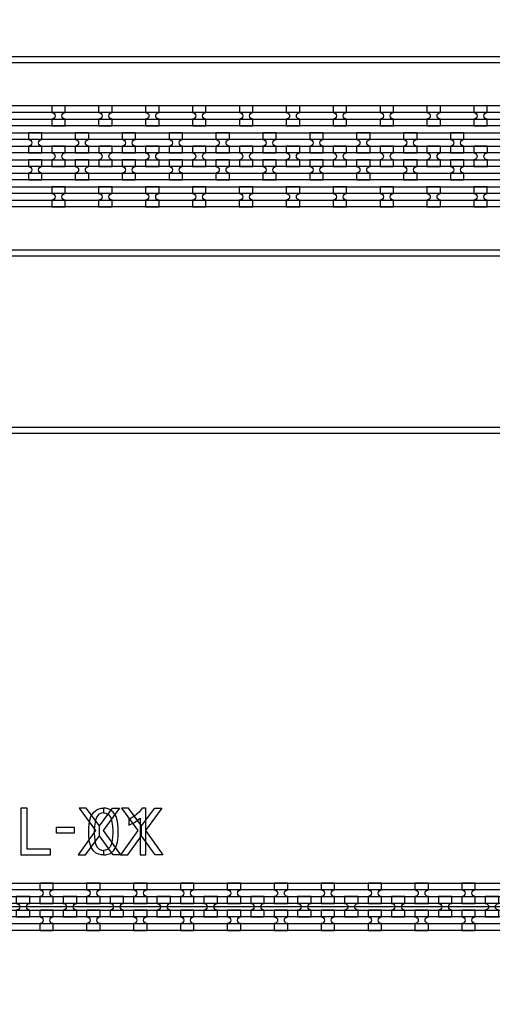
# Model space of a CAD drawing. Extents: x -63500 to 63500, y -63500 to 63500.
# Tile 164 of 256: x -28357 to -25837, y 14870 to 20118. Entities that reach past the tile are written whole.
import ezdxf

# ---------------------------------------------------------------- set-up
doc = ezdxf.new("R2010")
doc.units = 13
doc.header["$MEASUREMENT"] = 0
for name, color, linetype in [('1_Metal', 2, 'Continuous'), ('2_Electrodes', 5, 'Continuous'), ('3_Outline', 4, 'Continuous')]:
    doc.layers.add(name, color=color, linetype=linetype)

msp = doc.modelspace()

# ---------------------------------------------------------------- linework, layer by layer
msp.add_line((-25084, 15390), (-33248.2, 15390))
for points in [[(-28039.5, 15916), (-27952.3, 15797), (-28044.8, 15666), (-28005.2, 15666), (-27932.2, 15768.4), (-27932.2, 15822), (-28002.9, 15916), (-28039.5, 15916)], [(-27824.8, 15916), (-27912.1, 15797), (-27819.5, 15666), (-27859.1, 15666), (-27932.2, 15768.4), (-27932.2, 15822), (-27861.5, 15916), (-27824.8, 15916)], [(-27814.2, 15916), (-27726.9, 15797), (-27819.5, 15666), (-27779.9, 15666), (-27706.8, 15768.4), (-27706.8, 15822), (-27777.5, 15916), (-27814.2, 15916)], [(-27599.5, 15916), (-27686.7, 15797), (-27594.2, 15666), (-27633.8, 15666), (-27706.8, 15768.4), (-27706.8, 15822), (-27636.1, 15916), (-27599.5, 15916)]]:
    msp.add_lwpolyline(points, close=True)
for radius in [50000, 47500, 45000]:
    msp.add_circle((0, 0), radius)
at = {"layer": '1_Metal'}
for points in [[(-50000, 0, -1), (50000, 0), (51000, 0, 1), (-51000, 0)], [(-28113.9, 19659.9), (-28185.9, 19659.9), (-28185.9, 19623.9, -0.414214), (-28167.9, 19605.9), (-28167.9, 19605.9, -0.414214), (-28185.9, 19587.9), (-28185.9, 19551.9), (-28113.9, 19551.9), (-28113.9, 19587.9, -0.414214), (-28131.9, 19605.9), (-28131.9, 19605.9, -0.414214), (-28113.9, 19623.9)], [(-27863.9, 19659.9), (-27935.9, 19659.9), (-27935.9, 19623.9, -0.414214), (-27917.9, 19605.9), (-27917.9, 19605.9, -0.414214), (-27935.9, 19587.9), (-27935.9, 19551.9), (-27863.9, 19551.9), (-27863.9, 19587.9, -0.414214), (-27881.9, 19605.9), (-27881.9, 19605.9, -0.414214), (-27863.9, 19623.9)], [(-27613.9, 19659.9), (-27685.9, 19659.9), (-27685.9, 19623.9, -0.414214), (-27667.9, 19605.9), (-27667.9, 19605.9, -0.414214), (-27685.9, 19587.9), (-27685.9, 19551.9), (-27613.9, 19551.9), (-27613.9, 19587.9, -0.414214), (-27631.9, 19605.9), (-27631.9, 19605.9, -0.414214), (-27613.9, 19623.9)], [(-27363.9, 19659.9), (-27435.9, 19659.9), (-27435.9, 19623.9, -0.414214), (-27417.9, 19605.9), (-27417.9, 19605.9, -0.414214), (-27435.9, 19587.9), (-27435.9, 19551.9), (-27363.9, 19551.9), (-27363.9, 19587.9, -0.414214), (-27381.9, 19605.9), (-27381.9, 19605.9, -0.414214), (-27363.9, 19623.9)], [(-27113.9, 19659.9), (-27185.9, 19659.9), (-27185.9, 19623.9, -0.414214), (-27167.9, 19605.9), (-27167.9, 19605.9, -0.414214), (-27185.9, 19587.9), (-27185.9, 19551.9), (-27113.9, 19551.9), (-27113.9, 19587.9, -0.414214), (-27131.9, 19605.9), (-27131.9, 19605.9, -0.414214), (-27113.9, 19623.9)], [(-26863.9, 19659.9), (-26935.9, 19659.9), (-26935.9, 19623.9, -0.414214), (-26917.9, 19605.9), (-26917.9, 19605.9, -0.414214), (-26935.9, 19587.9), (-26935.9, 19551.9), (-26863.9, 19551.9), (-26863.9, 19587.9, -0.414214), (-26881.9, 19605.9), (-26881.9, 19605.9, -0.414214), (-26863.9, 19623.9)], [(-26613.9, 19659.9), (-26685.9, 19659.9), (-26685.9, 19623.9, -0.414214), (-26667.9, 19605.9), (-26667.9, 19605.9, -0.414214), (-26685.9, 19587.9), (-26685.9, 19551.9), (-26613.9, 19551.9), (-26613.9, 19587.9, -0.414214), (-26631.9, 19605.9), (-26631.9, 19605.9, -0.414214), (-26613.9, 19623.9)], [(-26363.9, 19659.9), (-26435.9, 19659.9), (-26435.9, 19623.9, -0.414214), (-26417.9, 19605.9), (-26417.9, 19605.9, -0.414214), (-26435.9, 19587.9), (-26435.9, 19551.9), (-26363.9, 19551.9), (-26363.9, 19587.9, -0.414214), (-26381.9, 19605.9), (-26381.9, 19605.9, -0.414214), (-26363.9, 19623.9)], [(-26113.9, 19659.9), (-26185.9, 19659.9), (-26185.9, 19623.9, -0.414214), (-26167.9, 19605.9), (-26167.9, 19605.9, -0.414214), (-26185.9, 19587.9), (-26185.9, 19551.9), (-26113.9, 19551.9), (-26113.9, 19587.9, -0.414214), (-26131.9, 19605.9), (-26131.9, 19605.9, -0.414214), (-26113.9, 19623.9)], [(-25863.9, 19659.9), (-25935.9, 19659.9), (-25935.9, 19623.9, -0.414214), (-25917.9, 19605.9), (-25917.9, 19605.9, -0.414214), (-25935.9, 19587.9), (-25935.9, 19551.9), (-25863.9, 19551.9), (-25863.9, 19587.9, -0.414214), (-25881.9, 19605.9), (-25881.9, 19605.9, -0.414214), (-25863.9, 19623.9)], [(-4850, 19480), (-31834, 19480, 0.414214), (-33674, 17640), (-33674, 17140, 0.414214), (-31834, 15300), (-30602, 15300, 0.414214), (-30584, 15318), (-30584, 15318), (-30553.4, 15318), (-30553.4, 15247.9), (-30583.4, 15247.9, 0.384752), (-30601.3, 15264), (-31834, 15264, -0.414214), (-33710, 17140), (-33710, 17640, -0.414214), (-31834, 19516), (-4850, 19516)], [(-28310.8, 19407.9), (-28238.8, 19407.9), (-28238.8, 19443.9, -0.414214), (-28256.8, 19461.9), (-28256.8, 19461.9, -0.414214), (-28238.8, 19479.9), (-28238.8, 19515.9), (-28310.8, 19515.9), (-28310.8, 19479.9, -0.414214), (-28292.8, 19461.9), (-28292.8, 19461.9, -0.414214), (-28310.8, 19443.9), (-28310.8, 19407.9)], [(-28060.8, 19407.9), (-27988.8, 19407.9), (-27988.8, 19443.9, -0.414214), (-28006.8, 19461.9), (-28006.8, 19461.9, -0.414214), (-27988.8, 19479.9), (-27988.8, 19515.9), (-28060.8, 19515.9), (-28060.8, 19479.9, -0.414214), (-28042.8, 19461.9), (-28042.8, 19461.9, -0.414214), (-28060.8, 19443.9), (-28060.8, 19407.9)], [(-27810.8, 19407.9), (-27738.8, 19407.9), (-27738.8, 19443.9, -0.414214), (-27756.8, 19461.9), (-27756.8, 19461.9, -0.414214), (-27738.8, 19479.9), (-27738.8, 19515.9), (-27810.8, 19515.9), (-27810.8, 19479.9, -0.414214), (-27792.8, 19461.9), (-27792.8, 19461.9, -0.414214), (-27810.8, 19443.9), (-27810.8, 19407.9)], [(-27560.8, 19407.9), (-27488.8, 19407.9), (-27488.8, 19443.9, -0.414214), (-27506.8, 19461.9), (-27506.8, 19461.9, -0.414214), (-27488.8, 19479.9), (-27488.8, 19515.9), (-27560.8, 19515.9), (-27560.8, 19479.9, -0.414214), (-27542.8, 19461.9), (-27542.8, 19461.9, -0.414214), (-27560.8, 19443.9), (-27560.8, 19407.9)], [(-27310.8, 19407.9), (-27238.8, 19407.9), (-27238.8, 19443.9, -0.414214), (-27256.8, 19461.9), (-27256.8, 19461.9, -0.414214), (-27238.8, 19479.9), (-27238.8, 19515.9), (-27310.8, 19515.9), (-27310.8, 19479.9, -0.414214), (-27292.8, 19461.9), (-27292.8, 19461.9, -0.414214), (-27310.8, 19443.9), (-27310.8, 19407.9)], [(-27060.8, 19407.9), (-26988.8, 19407.9), (-26988.8, 19443.9, -0.414214), (-27006.8, 19461.9), (-27006.8, 19461.9, -0.414214), (-26988.8, 19479.9), (-26988.8, 19515.9), (-27060.8, 19515.9), (-27060.8, 19479.9, -0.414214), (-27042.8, 19461.9), (-27042.8, 19461.9, -0.414214), (-27060.8, 19443.9), (-27060.8, 19407.9)], [(-26810.8, 19407.9), (-26738.8, 19407.9), (-26738.8, 19443.9, -0.414214), (-26756.8, 19461.9), (-26756.8, 19461.9, -0.414214), (-26738.8, 19479.9), (-26738.8, 19515.9), (-26810.8, 19515.9), (-26810.8, 19479.9, -0.414214), (-26792.8, 19461.9), (-26792.8, 19461.9, -0.414214), (-26810.8, 19443.9), (-26810.8, 19407.9)], [(-26560.8, 19407.9), (-26488.8, 19407.9), (-26488.8, 19443.9, -0.414214), (-26506.8, 19461.9), (-26506.8, 19461.9, -0.414214), (-26488.8, 19479.9), (-26488.8, 19515.9), (-26560.8, 19515.9), (-26560.8, 19479.9, -0.414214), (-26542.8, 19461.9), (-26542.8, 19461.9, -0.414214), (-26560.8, 19443.9), (-26560.8, 19407.9)], [(-26310.8, 19407.9), (-26238.8, 19407.9), (-26238.8, 19443.9, -0.414214), (-26256.8, 19461.9), (-26256.8, 19461.9, -0.414214), (-26238.8, 19479.9), (-26238.8, 19515.9), (-26310.8, 19515.9), (-26310.8, 19479.9, -0.414214), (-26292.8, 19461.9), (-26292.8, 19461.9, -0.414214), (-26310.8, 19443.9), (-26310.8, 19407.9)], [(-26060.8, 19407.9), (-25988.8, 19407.9), (-25988.8, 19443.9, -0.414214), (-26006.8, 19461.9), (-26006.8, 19461.9, -0.414214), (-25988.8, 19479.9), (-25988.8, 19515.9), (-26060.8, 19515.9), (-26060.8, 19479.9, -0.414214), (-26042.8, 19461.9), (-26042.8, 19461.9, -0.414214), (-26060.8, 19443.9), (-26060.8, 19407.9)], [(-4850, 19408), (-5254, 19408), (-5254, 19408), (-31834, 19408, 0.414214), (-33602, 17640), (-33602, 17140, 0.414214), (-31834, 15372), (-30602, 15372, 0.414214), (-30584, 15390), (-30584, 15390), (-30553.4, 15390), (-30553.4, 15318), (-30584, 15318, 0.414214), (-30602, 15336), (-31834, 15336, -0.414214), (-33638, 17140), (-33638, 17640, -0.414214), (-31834, 19444), (-5254, 19444), (-4850, 19444)], [(-28185.8, 19335.9), (-28113.8, 19335.9), (-28113.8, 19371.9, -0.414214), (-28131.8, 19389.9), (-28131.8, 19389.9, -0.414214), (-28113.8, 19407.9), (-28113.8, 19443.9), (-28185.8, 19443.9), (-28185.8, 19407.9, -0.414214), (-28167.8, 19389.9), (-28167.8, 19389.9, -0.414214), (-28185.8, 19371.9), (-28185.8, 19335.9)], [(-27935.8, 19335.9), (-27863.8, 19335.9), (-27863.8, 19371.9, -0.414214), (-27881.8, 19389.9), (-27881.8, 19389.9, -0.414214), (-27863.8, 19407.9), (-27863.8, 19443.9), (-27935.8, 19443.9), (-27935.8, 19407.9, -0.414214), (-27917.8, 19389.9), (-27917.8, 19389.9, -0.414214), (-27935.8, 19371.9), (-27935.8, 19335.9)], [(-27685.8, 19335.9), (-27613.8, 19335.9), (-27613.8, 19371.9, -0.414214), (-27631.8, 19389.9), (-27631.8, 19389.9, -0.414214), (-27613.8, 19407.9), (-27613.8, 19443.9), (-27685.8, 19443.9), (-27685.8, 19407.9, -0.414214), (-27667.8, 19389.9), (-27667.8, 19389.9, -0.414214), (-27685.8, 19371.9), (-27685.8, 19335.9)], [(-27435.8, 19335.9), (-27363.8, 19335.9), (-27363.8, 19371.9, -0.414214), (-27381.8, 19389.9), (-27381.8, 19389.9, -0.414214), (-27363.8, 19407.9), (-27363.8, 19443.9), (-27435.8, 19443.9), (-27435.8, 19407.9, -0.414214), (-27417.8, 19389.9), (-27417.8, 19389.9, -0.414214), (-27435.8, 19371.9), (-27435.8, 19335.9)], [(-27185.8, 19335.9), (-27113.8, 19335.9), (-27113.8, 19371.9, -0.414214), (-27131.8, 19389.9), (-27131.8, 19389.9, -0.414214), (-27113.8, 19407.9), (-27113.8, 19443.9), (-27185.8, 19443.9), (-27185.8, 19407.9, -0.414214), (-27167.8, 19389.9), (-27167.8, 19389.9, -0.414214), (-27185.8, 19371.9), (-27185.8, 19335.9)], [(-26935.8, 19335.9), (-26863.8, 19335.9), (-26863.8, 19371.9, -0.414214), (-26881.8, 19389.9), (-26881.8, 19389.9, -0.414214), (-26863.8, 19407.9), (-26863.8, 19443.9), (-26935.8, 19443.9), (-26935.8, 19407.9, -0.414214), (-26917.8, 19389.9), (-26917.8, 19389.9, -0.414214), (-26935.8, 19371.9), (-26935.8, 19335.9)], [(-26685.8, 19335.9), (-26613.8, 19335.9), (-26613.8, 19371.9, -0.414214), (-26631.8, 19389.9), (-26631.8, 19389.9, -0.414214), (-26613.8, 19407.9), (-26613.8, 19443.9), (-26685.8, 19443.9), (-26685.8, 19407.9, -0.414214), (-26667.8, 19389.9), (-26667.8, 19389.9, -0.414214), (-26685.8, 19371.9), (-26685.8, 19335.9)], [(-26435.8, 19335.9), (-26363.8, 19335.9), (-26363.8, 19371.9, -0.414214), (-26381.8, 19389.9), (-26381.8, 19389.9, -0.414214), (-26363.8, 19407.9), (-26363.8, 19443.9), (-26435.8, 19443.9), (-26435.8, 19407.9, -0.414214), (-26417.8, 19389.9), (-26417.8, 19389.9, -0.414214), (-26435.8, 19371.9), (-26435.8, 19335.9)], [(-26185.8, 19335.9), (-26113.8, 19335.9), (-26113.8, 19371.9, -0.414214), (-26131.8, 19389.9), (-26131.8, 19389.9, -0.414214), (-26113.8, 19407.9), (-26113.8, 19443.9), (-26185.8, 19443.9), (-26185.8, 19407.9, -0.414214), (-26167.8, 19389.9), (-26167.8, 19389.9, -0.414214), (-26185.8, 19371.9), (-26185.8, 19335.9)], [(-25935.8, 19335.9), (-25863.8, 19335.9), (-25863.8, 19371.9, -0.414214), (-25881.8, 19389.9), (-25881.8, 19389.9, -0.414214), (-25863.8, 19407.9), (-25863.8, 19443.9), (-25935.8, 19443.9), (-25935.8, 19407.9, -0.414214), (-25917.8, 19389.9), (-25917.8, 19389.9, -0.414214), (-25935.8, 19371.9), (-25935.8, 19335.9)], [(-4850, 19336), (-5254, 19336), (-31834, 19336, 0.414214), (-33530, 17640), (-33530, 17140, 0.414214), (-31834, 15444), (-30602, 15444, 0.414214), (-30584, 15462), (-30584, 15462), (-30553.4, 15462), (-30553.4, 15390), (-30584, 15390, 0.414214), (-30602, 15408), (-31834, 15408, -0.414214), (-33566, 17140), (-33566, 17640, -0.414214), (-31834, 19372), (-5254, 19372), (-4850, 19372)], [(-28310.8, 19371.9), (-28310.8, 19335.9, -0.414214), (-28292.8, 19317.9), (-28292.8, 19317.9, -0.414214), (-28310.8, 19299.9), (-28310.8, 19263.9), (-28238.8, 19263.9), (-28238.8, 19299.9, -0.414214), (-28256.8, 19317.9), (-28256.8, 19317.9, -0.414214), (-28238.8, 19335.9), (-28238.8, 19371.9)], [(-28060.8, 19371.9), (-28060.8, 19335.9, -0.414214), (-28042.8, 19317.9), (-28042.8, 19317.9, -0.414214), (-28060.8, 19299.9), (-28060.8, 19263.9), (-27988.8, 19263.9), (-27988.8, 19299.9, -0.414214), (-28006.8, 19317.9), (-28006.8, 19317.9, -0.414214), (-27988.8, 19335.9), (-27988.8, 19371.9)], [(-27810.8, 19371.9), (-27810.8, 19335.9, -0.414214), (-27792.8, 19317.9), (-27792.8, 19317.9, -0.414214), (-27810.8, 19299.9), (-27810.8, 19263.9), (-27738.8, 19263.9), (-27738.8, 19299.9, -0.414214), (-27756.8, 19317.9), (-27756.8, 19317.9, -0.414214), (-27738.8, 19335.9), (-27738.8, 19371.9)], [(-27560.8, 19371.9), (-27560.8, 19335.9, -0.414214), (-27542.8, 19317.9), (-27542.8, 19317.9, -0.414214), (-27560.8, 19299.9), (-27560.8, 19263.9), (-27488.8, 19263.9), (-27488.8, 19299.9, -0.414214), (-27506.8, 19317.9), (-27506.8, 19317.9, -0.414214), (-27488.8, 19335.9), (-27488.8, 19371.9)], [(-27310.8, 19371.9), (-27310.8, 19335.9, -0.414214), (-27292.8, 19317.9), (-27292.8, 19317.9, -0.414214), (-27310.8, 19299.9), (-27310.8, 19263.9), (-27238.8, 19263.9), (-27238.8, 19299.9, -0.414214), (-27256.8, 19317.9), (-27256.8, 19317.9, -0.414214), (-27238.8, 19335.9), (-27238.8, 19371.9)], [(-27060.8, 19371.9), (-27060.8, 19335.9, -0.414214), (-27042.8, 19317.9), (-27042.8, 19317.9, -0.414214), (-27060.8, 19299.9), (-27060.8, 19263.9), (-26988.8, 19263.9), (-26988.8, 19299.9, -0.414214), (-27006.8, 19317.9), (-27006.8, 19317.9, -0.414214), (-26988.8, 19335.9), (-26988.8, 19371.9)], [(-26810.8, 19371.9), (-26810.8, 19335.9, -0.414214), (-26792.8, 19317.9), (-26792.8, 19317.9, -0.414214), (-26810.8, 19299.9), (-26810.8, 19263.9), (-26738.8, 19263.9), (-26738.8, 19299.9, -0.414214), (-26756.8, 19317.9), (-26756.8, 19317.9, -0.414214), (-26738.8, 19335.9), (-26738.8, 19371.9)], [(-26560.8, 19371.9), (-26560.8, 19335.9, -0.414214), (-26542.8, 19317.9), (-26542.8, 19317.9, -0.414214), (-26560.8, 19299.9), (-26560.8, 19263.9), (-26488.8, 19263.9), (-26488.8, 19299.9, -0.414214), (-26506.8, 19317.9), (-26506.8, 19317.9, -0.414214), (-26488.8, 19335.9), (-26488.8, 19371.9)], [(-26310.8, 19371.9), (-26310.8, 19335.9, -0.414214), (-26292.8, 19317.9), (-26292.8, 19317.9, -0.414214), (-26310.8, 19299.9), (-26310.8, 19263.9), (-26238.8, 19263.9), (-26238.8, 19299.9, -0.414214), (-26256.8, 19317.9), (-26256.8, 19317.9, -0.414214), (-26238.8, 19335.9), (-26238.8, 19371.9)], [(-26060.8, 19371.9), (-26060.8, 19335.9, -0.414214), (-26042.8, 19317.9), (-26042.8, 19317.9, -0.414214), (-26060.8, 19299.9), (-26060.8, 19263.9), (-25988.8, 19263.9), (-25988.8, 19299.9, -0.414214), (-26006.8, 19317.9), (-26006.8, 19317.9, -0.414214), (-25988.8, 19335.9), (-25988.8, 19371.9)], [(-4850, 19264), (-5254, 19264), (-31834, 19264, 0.414214), (-33458, 17640), (-33458, 17140, 0.414214), (-31834, 15516), (-30601.3, 15516, 0.384752), (-30583.4, 15532.2), (-30553.4, 15532.2), (-30553.4, 15462), (-30584, 15462, 0.414214), (-30602, 15480), (-31834, 15480, -0.414214), (-33494, 17140), (-33494, 17640, -0.414214), (-31834, 19300), (-5254, 19300), (-4850, 19300)], [(-28114, 19227.9), (-28186, 19227.9), (-28186, 19191.9, -0.414214), (-28168, 19173.9), (-28168, 19173.9, -0.414214), (-28186, 19155.9), (-28186, 19119.9), (-28114, 19119.9), (-28114, 19155.9, -0.414214), (-28132, 19173.9), (-28132, 19173.9, -0.414214), (-28114, 19191.9)], [(-27864, 19227.9), (-27936, 19227.9), (-27936, 19191.9, -0.414214), (-27918, 19173.9), (-27918, 19173.9, -0.414214), (-27936, 19155.9), (-27936, 19119.9), (-27864, 19119.9), (-27864, 19155.9, -0.414214), (-27882, 19173.9), (-27882, 19173.9, -0.414214), (-27864, 19191.9)], [(-27614, 19227.9), (-27686, 19227.9), (-27686, 19191.9, -0.414214), (-27668, 19173.9), (-27668, 19173.9, -0.414214), (-27686, 19155.9), (-27686, 19119.9), (-27614, 19119.9), (-27614, 19155.9, -0.414214), (-27632, 19173.9), (-27632, 19173.9, -0.414214), (-27614, 19191.9)], [(-27364, 19227.9), (-27436, 19227.9), (-27436, 19191.9, -0.414214), (-27418, 19173.9), (-27418, 19173.9, -0.414214), (-27436, 19155.9), (-27436, 19119.9), (-27364, 19119.9), (-27364, 19155.9, -0.414214), (-27382, 19173.9), (-27382, 19173.9, -0.414214), (-27364, 19191.9)], [(-27114, 19227.9), (-27186, 19227.9), (-27186, 19191.9, -0.414214), (-27168, 19173.9), (-27168, 19173.9, -0.414214), (-27186, 19155.9), (-27186, 19119.9), (-27114, 19119.9), (-27114, 19155.9, -0.414214), (-27132, 19173.9), (-27132, 19173.9, -0.414214), (-27114, 19191.9)], [(-26864, 19227.9), (-26936, 19227.9), (-26936, 19191.9, -0.414214), (-26918, 19173.9), (-26918, 19173.9, -0.414214), (-26936, 19155.9), (-26936, 19119.9), (-26864, 19119.9), (-26864, 19155.9, -0.414214), (-26882, 19173.9), (-26882, 19173.9, -0.414214), (-26864, 19191.9)], [(-26614, 19227.9), (-26686, 19227.9), (-26686, 19191.9, -0.414214), (-26668, 19173.9), (-26668, 19173.9, -0.414214), (-26686, 19155.9), (-26686, 19119.9), (-26614, 19119.9), (-26614, 19155.9, -0.414214), (-26632, 19173.9), (-26632, 19173.9, -0.414214), (-26614, 19191.9)], [(-26364, 19227.9), (-26436, 19227.9), (-26436, 19191.9, -0.414214), (-26418, 19173.9), (-26418, 19173.9, -0.414214), (-26436, 19155.9), (-26436, 19119.9), (-26364, 19119.9), (-26364, 19155.9, -0.414214), (-26382, 19173.9), (-26382, 19173.9, -0.414214), (-26364, 19191.9)], [(-26114, 19227.9), (-26186, 19227.9), (-26186, 19191.9, -0.414214), (-26168, 19173.9), (-26168, 19173.9, -0.414214), (-26186, 19155.9), (-26186, 19119.9), (-26114, 19119.9), (-26114, 19155.9, -0.414214), (-26132, 19173.9), (-26132, 19173.9, -0.414214), (-26114, 19191.9)], [(-25864, 19227.9), (-25936, 19227.9), (-25936, 19191.9, -0.414214), (-25918, 19173.9), (-25918, 19173.9, -0.414214), (-25936, 19155.9), (-25936, 19119.9), (-25864, 19119.9), (-25864, 19155.9, -0.414214), (-25882, 19173.9), (-25882, 19173.9, -0.414214), (-25864, 19191.9)], [(-28250, 15408), (-28178, 15408), (-28178, 15444, -0.414214), (-28196, 15462), (-28196, 15462, -0.414214), (-28178, 15480), (-28178, 15516), (-28250, 15516), (-28250, 15480, -0.414214), (-28232, 15462), (-28232, 15462, -0.414214), (-28250, 15444), (-28250, 15408)], [(-28000, 15408), (-27928, 15408), (-27928, 15444, -0.414214), (-27946, 15462), (-27946, 15462, -0.414214), (-27928, 15480), (-27928, 15516), (-28000, 15516), (-28000, 15480, -0.414214), (-27982, 15462), (-27982, 15462, -0.414214), (-28000, 15444), (-28000, 15408)], [(-27750, 15408), (-27678, 15408), (-27678, 15444, -0.414214), (-27696, 15462), (-27696, 15462, -0.414214), (-27678, 15480), (-27678, 15516), (-27750, 15516), (-27750, 15480, -0.414214), (-27732, 15462), (-27732, 15462, -0.414214), (-27750, 15444), (-27750, 15408)], [(-27500, 15408), (-27428, 15408), (-27428, 15444, -0.414214), (-27446, 15462), (-27446, 15462, -0.414214), (-27428, 15480), (-27428, 15516), (-27500, 15516), (-27500, 15480, -0.414214), (-27482, 15462), (-27482, 15462, -0.414214), (-27500, 15444), (-27500, 15408)], [(-27250, 15408), (-27178, 15408), (-27178, 15444, -0.414214), (-27196, 15462), (-27196, 15462, -0.414214), (-27178, 15480), (-27178, 15516), (-27250, 15516), (-27250, 15480, -0.414214), (-27232, 15462), (-27232, 15462, -0.414214), (-27250, 15444), (-27250, 15408)], [(-27000, 15408), (-26928, 15408), (-26928, 15444, -0.414214), (-26946, 15462), (-26946, 15462, -0.414214), (-26928, 15480), (-26928, 15516), (-27000, 15516), (-27000, 15480, -0.414214), (-26982, 15462), (-26982, 15462, -0.414214), (-27000, 15444), (-27000, 15408)], [(-26750, 15408), (-26678, 15408), (-26678, 15444, -0.414214), (-26696, 15462), (-26696, 15462, -0.414214), (-26678, 15480), (-26678, 15516), (-26750, 15516), (-26750, 15480, -0.414214), (-26732, 15462), (-26732, 15462, -0.414214), (-26750, 15444), (-26750, 15408)], [(-26500, 15408), (-26428, 15408), (-26428, 15444, -0.414214), (-26446, 15462), (-26446, 15462, -0.414214), (-26428, 15480), (-26428, 15516), (-26500, 15516), (-26500, 15480, -0.414214), (-26482, 15462), (-26482, 15462, -0.414214), (-26500, 15444), (-26500, 15408)], [(-26250, 15408), (-26178, 15408), (-26178, 15444, -0.414214), (-26196, 15462), (-26196, 15462, -0.414214), (-26178, 15480), (-26178, 15516), (-26250, 15516), (-26250, 15480, -0.414214), (-26232, 15462), (-26232, 15462, -0.414214), (-26250, 15444), (-26250, 15408)], [(-26000, 15408), (-25928, 15408), (-25928, 15444, -0.414214), (-25946, 15462), (-25946, 15462, -0.414214), (-25928, 15480), (-25928, 15516), (-26000, 15516), (-26000, 15480, -0.414214), (-25982, 15462), (-25982, 15462, -0.414214), (-26000, 15444), (-26000, 15408)], [(-28375, 15336), (-28303, 15336), (-28303, 15372, -0.414214), (-28321, 15390), (-28321, 15390, -0.414214), (-28303, 15408), (-28303, 15444), (-28375, 15444), (-28375, 15408, -0.414214), (-28357, 15390), (-28357, 15390, -0.414214), (-28375, 15372), (-28375, 15336)], [(-28125, 15336), (-28053, 15336), (-28053, 15372, -0.414214), (-28071, 15390), (-28071, 15390, -0.414214), (-28053, 15408), (-28053, 15444), (-28125, 15444), (-28125, 15408, -0.414214), (-28107, 15390), (-28107, 15390, -0.414214), (-28125, 15372), (-28125, 15336)], [(-27875, 15336), (-27803, 15336), (-27803, 15372, -0.414214), (-27821, 15390), (-27821, 15390, -0.414214), (-27803, 15408), (-27803, 15444), (-27875, 15444), (-27875, 15408, -0.414214), (-27857, 15390), (-27857, 15390, -0.414214), (-27875, 15372), (-27875, 15336)], [(-27625, 15336), (-27553, 15336), (-27553, 15372, -0.414214), (-27571, 15390), (-27571, 15390, -0.414214), (-27553, 15408), (-27553, 15444), (-27625, 15444), (-27625, 15408, -0.414214), (-27607, 15390), (-27607, 15390, -0.414214), (-27625, 15372), (-27625, 15336)], [(-27375, 15336), (-27303, 15336), (-27303, 15372, -0.414214), (-27321, 15390), (-27321, 15390, -0.414214), (-27303, 15408), (-27303, 15444), (-27375, 15444), (-27375, 15408, -0.414214), (-27357, 15390), (-27357, 15390, -0.414214), (-27375, 15372), (-27375, 15336)], [(-27125, 15336), (-27053, 15336), (-27053, 15372, -0.414214), (-27071, 15390), (-27071, 15390, -0.414214), (-27053, 15408), (-27053, 15444), (-27125, 15444), (-27125, 15408, -0.414214), (-27107, 15390), (-27107, 15390, -0.414214), (-27125, 15372), (-27125, 15336)], [(-26875, 15336), (-26803, 15336), (-26803, 15372, -0.414214), (-26821, 15390), (-26821, 15390, -0.414214), (-26803, 15408), (-26803, 15444), (-26875, 15444), (-26875, 15408, -0.414214), (-26857, 15390), (-26857, 15390, -0.414214), (-26875, 15372), (-26875, 15336)], [(-26625, 15336), (-26553, 15336), (-26553, 15372, -0.414214), (-26571, 15390), (-26571, 15390, -0.414214), (-26553, 15408), (-26553, 15444), (-26625, 15444), (-26625, 15408, -0.414214), (-26607, 15390), (-26607, 15390, -0.414214), (-26625, 15372), (-26625, 15336)], [(-26375, 15336), (-26303, 15336), (-26303, 15372, -0.414214), (-26321, 15390), (-26321, 15390, -0.414214), (-26303, 15408), (-26303, 15444), (-26375, 15444), (-26375, 15408, -0.414214), (-26357, 15390), (-26357, 15390, -0.414214), (-26375, 15372), (-26375, 15336)], [(-26125, 15336), (-26053, 15336), (-26053, 15372, -0.414214), (-26071, 15390), (-26071, 15390, -0.414214), (-26053, 15408), (-26053, 15444), (-26125, 15444), (-26125, 15408, -0.414214), (-26107, 15390), (-26107, 15390, -0.414214), (-26125, 15372), (-26125, 15336)], [(-25875, 15336), (-25803, 15336), (-25803, 15372, -0.414214), (-25821, 15390), (-25821, 15390, -0.414214), (-25803, 15408), (-25803, 15444), (-25875, 15444), (-25875, 15408, -0.414214), (-25857, 15390), (-25857, 15390, -0.414214), (-25875, 15372), (-25875, 15336)], [(-28250, 15372), (-28250, 15336, -0.414214), (-28232, 15318), (-28232, 15318, -0.414214), (-28250, 15300), (-28250, 15264), (-28178, 15264), (-28178, 15300, -0.414214), (-28196, 15318), (-28196, 15318, -0.414214), (-28178, 15336), (-28178, 15372)], [(-28000, 15372), (-28000, 15336, -0.414214), (-27982, 15318), (-27982, 15318, -0.414214), (-28000, 15300), (-28000, 15264), (-27928, 15264), (-27928, 15300, -0.414214), (-27946, 15318), (-27946, 15318, -0.414214), (-27928, 15336), (-27928, 15372)], [(-27750, 15372), (-27750, 15336, -0.414214), (-27732, 15318), (-27732, 15318, -0.414214), (-27750, 15300), (-27750, 15264), (-27678, 15264), (-27678, 15300, -0.414214), (-27696, 15318), (-27696, 15318, -0.414214), (-27678, 15336), (-27678, 15372)], [(-27500, 15372), (-27500, 15336, -0.414214), (-27482, 15318), (-27482, 15318, -0.414214), (-27500, 15300), (-27500, 15264), (-27428, 15264), (-27428, 15300, -0.414214), (-27446, 15318), (-27446, 15318, -0.414214), (-27428, 15336), (-27428, 15372)], [(-27250, 15372), (-27250, 15336, -0.414214), (-27232, 15318), (-27232, 15318, -0.414214), (-27250, 15300), (-27250, 15264), (-27178, 15264), (-27178, 15300, -0.414214), (-27196, 15318), (-27196, 15318, -0.414214), (-27178, 15336), (-27178, 15372)], [(-27000, 15372), (-27000, 15336, -0.414214), (-26982, 15318), (-26982, 15318, -0.414214), (-27000, 15300), (-27000, 15264), (-26928, 15264), (-26928, 15300, -0.414214), (-26946, 15318), (-26946, 15318, -0.414214), (-26928, 15336), (-26928, 15372)], [(-26750, 15372), (-26750, 15336, -0.414214), (-26732, 15318), (-26732, 15318, -0.414214), (-26750, 15300), (-26750, 15264), (-26678, 15264), (-26678, 15300, -0.414214), (-26696, 15318), (-26696, 15318, -0.414214), (-26678, 15336), (-26678, 15372)], [(-26500, 15372), (-26500, 15336, -0.414214), (-26482, 15318), (-26482, 15318, -0.414214), (-26500, 15300), (-26500, 15264), (-26428, 15264), (-26428, 15300, -0.414214), (-26446, 15318), (-26446, 15318, -0.414214), (-26428, 15336), (-26428, 15372)], [(-26250, 15372), (-26250, 15336, -0.414214), (-26232, 15318), (-26232, 15318, -0.414214), (-26250, 15300), (-26250, 15264), (-26178, 15264), (-26178, 15300, -0.414214), (-26196, 15318), (-26196, 15318, -0.414214), (-26178, 15336), (-26178, 15372)], [(-26000, 15372), (-26000, 15336, -0.414214), (-25982, 15318), (-25982, 15318, -0.414214), (-26000, 15300), (-26000, 15264), (-25928, 15264), (-25928, 15300, -0.414214), (-25946, 15318), (-25946, 15318, -0.414214), (-25928, 15336), (-25928, 15372)]]:
    msp.add_lwpolyline(points, format="xyb", close=True, dxfattribs=at)
for points in [[(-31834.1, 19660), (-5254, 19660)], [(-31834, 19588), (-5254, 19588)], [(-31834.1, 19228), (-5254, 19228)], [(-31834, 19156), (-5254, 19156)]]:
    msp.add_lwpolyline(points, dxfattribs=at)
for points in [[(-5254, 19624), (-31834, 19624, 0.414214)], [(-5254, 19552), (-31834.1, 19552, 0.414214)], [(-5254, 19192), (-31834, 19192, 0.414214)], [(-5254, 19120), (-31834.1, 19120, 0.414214)], [(-28750, 15516), (-25101.3, 15516, 0.384752), (-25083.4, 15532.2), (-25053.4, 15532.2), (-25053.4, 15462), (-25084, 15462, 0.414214), (-25102, 15480), (-28750, 15480, -0.414214)], [(-28750, 15444), (-25102, 15444, 0.414214), (-25084, 15462), (-25084, 15462), (-25053.4, 15462), (-25053.4, 15390), (-25084, 15390, 0.414214), (-25102, 15408), (-28750, 15408, -0.414214)], [(-28750, 15372), (-25102, 15372, 0.414214), (-25084, 15390), (-25084, 15390), (-25053.4, 15390), (-25053.4, 15318), (-25084, 15318, 0.414214), (-25102, 15336), (-25102, 15336), (-28750, 15336, 0.414214)], [(-28750, 15300), (-25102, 15300, 0.414214), (-25084, 15318), (-25084, 15318), (-25053.4, 15318), (-25053.4, 15247.9), (-25083.4, 15247.9, 0.384752), (-25101.3, 15264), (-28750, 15264, 0.414214)]]:
    msp.add_lwpolyline(points, format="xyb", dxfattribs=at)
for points in [[(-28316.5, 15696.6), (-28316.5, 15916), (-28350, 15916), (-28350, 15666), (-28193.5, 15666), (-28193.5, 15696.6), (-28316.5, 15696.6)], [(-27910.1, 15666), (-27922.8, 15666), (-27947.2, 15673.9), (-27963.3, 15688.2), (-27976.5, 15708.3), (-27985.1, 15735), (-27988.9, 15762.7), (-27988.9, 15813.3), (-27985.6, 15844.3), (-27977, 15870.8), (-27962, 15894.5), (-27943.7, 15908.7), (-27923.1, 15916), (-27910.1, 15916), (-27910.1, 15891.4), (-27922.6, 15889.4), (-27936.8, 15881.6), (-27949, 15864.1), (-27955.4, 15840.7), (-27958.1, 15820.4), (-27959.3, 15800.4), (-27959.3, 15780.9), (-27958.3, 15762.4), (-27956.3, 15744.4), (-27952.1, 15724.8), (-27944.8, 15709.4), (-27933.5, 15697.7), (-27921.6, 15691.7), (-27910.1, 15689.8)], [(-27910.1, 15666), (-27897.4, 15666), (-27873, 15673.9), (-27857, 15688.2), (-27843.8, 15708.3), (-27835.1, 15735), (-27831.3, 15762.7), (-27831.3, 15813.3), (-27834.6, 15844.3), (-27843.3, 15870.8), (-27858.3, 15894.5), (-27876.6, 15908.7), (-27897.2, 15916), (-27910.1, 15916), (-27910.1, 15891.4), (-27897.6, 15889.4), (-27883.5, 15881.6), (-27871.2, 15864.1), (-27864.8, 15840.7), (-27862.1, 15820.4), (-27860.9, 15800.4), (-27860.9, 15780.9), (-27862, 15762.4), (-27864, 15744.4), (-27868.2, 15724.8), (-27875.4, 15709.4), (-27886.7, 15697.7), (-27898.7, 15691.7), (-27910.1, 15689.8)], [(-27775.9, 15854.6), (-27775.9, 15824.4), (-27745.6, 15839.2), (-27714.1, 15861.7), (-27714.1, 15666), (-27683.9, 15666), (-27683.9, 15916), (-27703.2, 15916), (-27720.4, 15893.7), (-27744.4, 15873.3), (-27775.9, 15854.6)], [(-28066.5, 15813.9), (-28066.5, 15782.8), (-28160.3, 15782.8), (-28160.3, 15813.9), (-28066.5, 15813.9)]]:
    msp.add_lwpolyline(points, close=True, dxfattribs=at)
at = {"layer": '2_Electrodes'}
for points in [[(47500, 0, 1), (-47500, 0), (-51000, 0, -1), (51000, 0)], [(-33783.4, 15620), (-33783.4, 15590, 0.610914), (-33661.5, 15827.5, -0.156977), (-34084, 17140), (-34084, 17640, -0.414214), (-31834, 19890), (-5848.2, 19890), (-5848.2, 19920), (-31834, 19920, 0.414214), (-34114, 17640), (-34114, 17140, 0.156977), (-33685.9, 15810, -0.610914)]]:
    msp.add_lwpolyline(points, format="xyb", close=True, dxfattribs=at)
for points in [[(-5848.2, 18890), (-31834, 18890, 0.414214)], [(-30464, 17914), (-23664, 17914, -0.414214), (-23350, 17600), (-23350, 15740, 0.414214), (-23200, 15590), (-23200, 15620, -0.414214), (-23320, 15740), (-23320, 17600, 0.414214), (-23664, 17944), (-30464, 17944, 0.414214)]]:
    msp.add_lwpolyline(points, format="xyb", dxfattribs=at)
msp.add_lwpolyline([(-31834, 18860), (-5848.2, 18860)], dxfattribs=at)
at = {"layer": '3_Outline'}
for points in [[(47500, 0, 1), (-47500, 0), (-51000, 0, -1), (51000, 0)], [(-33783.4, 15620), (-33783.4, 15590, 0.610914), (-33661.5, 15827.5, -0.156977), (-34084, 17140), (-34084, 17640, -0.414214), (-31834, 19890), (-5848.2, 19890), (-5848.2, 19920), (-31834, 19920, 0.414214), (-34114, 17640), (-34114, 17140, 0.156977), (-33685.9, 15810, -0.610914)]]:
    msp.add_lwpolyline(points, format="xyb", close=True, dxfattribs=at)
for points in [[(-5848.2, 18890), (-31834, 18890, 0.414214)], [(-30464, 17914), (-23664, 17914, -0.414214), (-23350, 17600), (-23350, 15740, 0.414214), (-23200, 15590), (-23200, 15620, -0.414214), (-23320, 15740), (-23320, 17600, 0.414214), (-23664, 17944), (-30464, 17944, 0.414214)]]:
    msp.add_lwpolyline(points, format="xyb", dxfattribs=at)
msp.add_lwpolyline([(-31834, 18860), (-5848.2, 18860)], dxfattribs=at)

doc.saveas('drawing.dxf')
